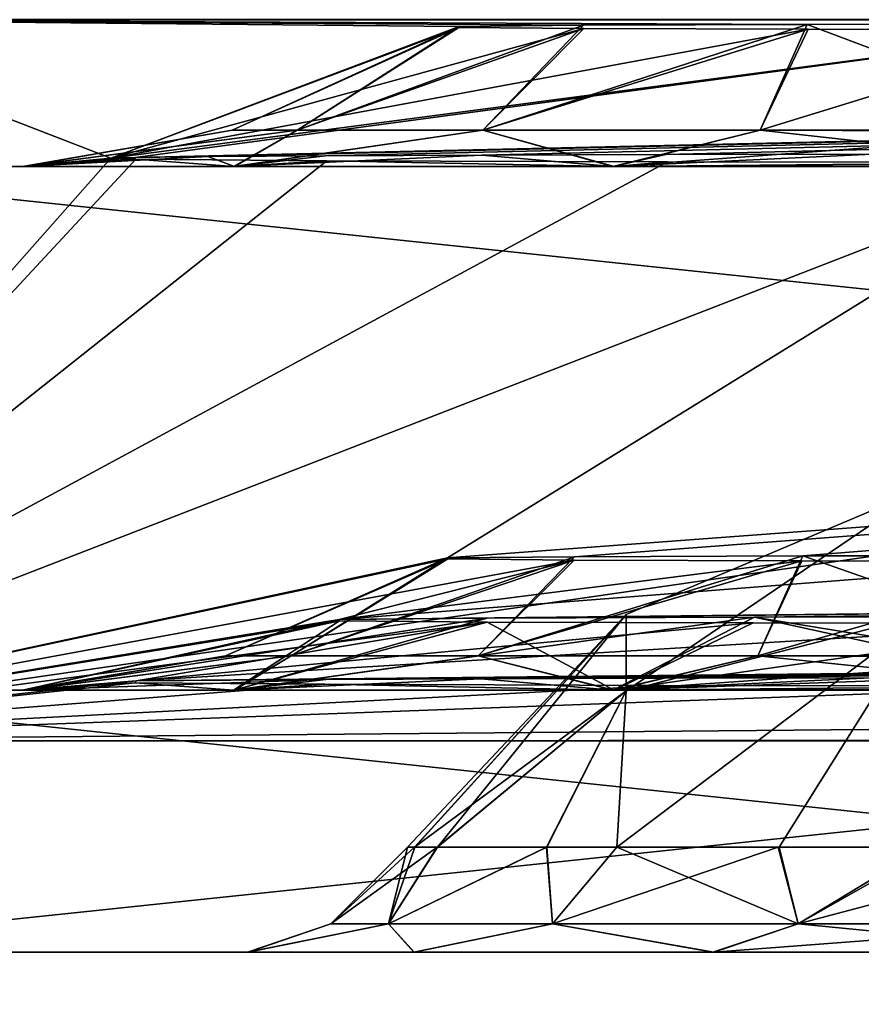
# Model space of a CAD drawing. Header units: millimetres. Extents: x -180 to 180, y -42 to 450.
# Tile 241 of 256: x 157.61 to 159.22, y -21.6 to -19.72. Entities that reach past the tile are written whole.
import ezdxf

# ---------------------------------------------------------------- set-up
doc = ezdxf.new("R2010")
doc.units = ezdxf.units.MM
doc.header["$LTSCALE"] = 65.185185
for name, color, linetype in [('1012', 7, 'CONTINUOUS'), ('1156', 7, 'CONTINUOUS'), ('1180', 7, 'CONTINUOUS'), ('1181', 7, 'CONTINUOUS'), ('1183', 7, 'CONTINUOUS'), ('1313', 7, 'CONTINUOUS'), ('1315', 7, 'CONTINUOUS'), ('1317', 7, 'CONTINUOUS'), ('1321', 7, 'CONTINUOUS'), ('1322', 7, 'CONTINUOUS'), ('1324', 7, 'CONTINUOUS'), ('1335', 7, 'CONTINUOUS'), ('1453', 7, 'CONTINUOUS'), ('1454', 7, 'CONTINUOUS'), ('1456', 7, 'CONTINUOUS'), ('1457', 7, 'CONTINUOUS'), ('1460', 7, 'CONTINUOUS'), ('1462', 7, 'CONTINUOUS')]:
    doc.layers.add(name, color=color, linetype=linetype)

msp = doc.modelspace()

# ---------------------------------------------------------------- linework, layer by layer
at = {"layer": '1012', "linetype": 'CONTINUOUS'}
for points in [[(157.1, -19.7195, -19.791), (156.8, -21.0966, -358.7882), (157.784, -19.984, -84.8934), (157.1, -19.7195, -19.791)], [(157.3003, -19.7193, -19.7373), (157.1, -19.7195, -19.791), (168.4321, -19.719, -19.6571), (157.3003, -19.7193, -19.7373)], [(168.4321, -19.719, -19.6571), (157.1, -19.7195, -19.791), (168.9321, -19.7195, -19.791), (168.4321, -19.719, -19.6571)], [(168.9321, -19.7195, -19.791), (157.1, -19.7195, -19.791), (159.1142, -19.7287, -22.0581), (168.9321, -19.7195, -19.791)], [(157.1, -19.7195, -19.791), (157.784, -19.984, -84.8934), (158.4493, -19.7321, -22.8924), (157.1, -19.7195, -19.791)], [(159.1142, -19.7287, -22.0581), (157.1, -19.7195, -19.791), (158.687, -19.7301, -22.3992), (159.1142, -19.7287, -22.0581)], [(158.687, -19.7301, -22.3992), (157.1, -19.7195, -19.791), (158.4493, -19.7321, -22.8924), (158.687, -19.7301, -22.3992)], [(159.65, -19.7282, -21.9354), (168.9321, -19.7195, -19.791), (159.1142, -19.7287, -22.0581), (159.65, -19.7282, -21.9354)], [(158.4493, -19.7321, -22.8924), (157.784, -19.984, -84.8934), (158.4489, -19.7343, -23.44), (158.4493, -19.7321, -22.8924)], [(158.4489, -19.7343, -23.44), (157.784, -19.984, -84.8934), (158.6875, -19.7363, -23.9358), (158.4489, -19.7343, -23.44)], [(158.6875, -19.7363, -23.9358), (157.784, -19.984, -84.8934), (159.1161, -19.7377, -24.2772), (158.6875, -19.7363, -23.9358)], [(157.784, -19.984, -84.8934), (159.65, -19.7382, -24.399), (159.1161, -19.7377, -24.2772), (157.784, -19.984, -84.8934)], [(157.784, -19.984, -84.8934), (157.8311, -19.9823, -84.4725), (159.65, -19.7382, -24.399), (157.784, -19.984, -84.8934)], [(157.9692, -19.9807, -84.0779), (168.6, -19.7382, -24.399), (157.8311, -19.9823, -84.4725), (157.9692, -19.9807, -84.0779)], [(157.8311, -19.9823, -84.4725), (168.6, -19.7382, -24.399), (159.65, -19.7382, -24.399), (157.8311, -19.9823, -84.4725)], [(158.1942, -19.9792, -83.7202), (168.6, -19.7382, -24.399), (157.9692, -19.9807, -84.0779), (158.1942, -19.9792, -83.7202)], [(158.4925, -19.978, -83.423), (168.6, -19.7382, -24.399), (158.1942, -19.9792, -83.7202), (158.4925, -19.978, -83.423)], [(158.8439, -19.9771, -83.2032), (168.6, -19.7382, -24.399), (158.4925, -19.978, -83.423), (158.8439, -19.9771, -83.2032)], [(159.2385, -19.9765, -83.0658), (168.6, -19.7382, -24.399), (158.8439, -19.9771, -83.2032), (159.2385, -19.9765, -83.0658)], [(157.784, -19.984, -84.8934), (156.8, -21.0966, -358.7882), (157.8321, -19.9857, -85.3148), (157.784, -19.984, -84.8934)], [(157.8321, -19.9857, -85.3148), (156.8, -21.0966, -358.7882), (158.1969, -19.9887, -86.0672), (157.8321, -19.9857, -85.3148)], [(158.1969, -19.9887, -86.0672), (156.8, -21.0966, -358.7882), (158.8471, -19.9908, -86.5842), (158.1969, -19.9887, -86.0672)], [(156.8, -21.0966, -358.7882), (159.65, -19.9916, -86.7669), (158.8471, -19.9908, -86.5842), (156.8, -21.0966, -358.7882)], [(156.8, -21.0966, -358.7882), (158.4273, -20.747, -272.7303), (159.65, -19.9916, -86.7669), (156.8, -21.0966, -358.7882)], [(158.4273, -20.747, -272.7303), (158.6699, -20.745, -272.2258), (168.6, -19.9916, -86.7669), (158.4273, -20.747, -272.7303)], [(158.4273, -20.747, -272.7303), (168.6, -19.9916, -86.7669), (159.65, -19.9916, -86.7669), (158.4273, -20.747, -272.7303)], [(158.6699, -20.745, -272.2258), (159.1059, -20.7436, -271.8781), (168.6, -19.9916, -86.7669), (158.6699, -20.745, -272.2258)], [(159.1059, -20.7436, -271.8781), (159.65, -20.7431, -271.7538), (168.6, -19.9916, -86.7669), (159.1059, -20.7436, -271.8781)], [(158.4273, -20.747, -272.7303), (156.8, -21.0966, -358.7882), (158.4278, -20.7493, -273.287), (158.4273, -20.747, -272.7303)], [(158.4278, -20.7493, -273.287), (156.8, -21.0966, -358.7882), (158.6694, -20.7513, -273.7888), (158.4278, -20.7493, -273.287)], [(156.8, -21.0966, -358.7882), (158.2202, -20.8647, -301.6898), (158.6694, -20.7513, -273.7888), (156.8, -21.0966, -358.7882)], [(158.6694, -20.7513, -273.7888), (158.2202, -20.8647, -301.6898), (159.1039, -20.7527, -274.1362), (158.6694, -20.7513, -273.7888)], [(159.1039, -20.7527, -274.1362), (158.2202, -20.8647, -301.6898), (159.65, -20.7533, -274.2615), (159.1039, -20.7527, -274.1362)], [(158.5032, -20.8623, -301.1), (168.6, -20.7533, -274.2615), (158.2202, -20.8647, -301.6898), (158.5032, -20.8623, -301.1)], [(158.2202, -20.8647, -301.6898), (168.6, -20.7533, -274.2615), (159.65, -20.7533, -274.2615), (158.2202, -20.8647, -301.6898)], [(159.0134, -20.8606, -300.6926), (168.6, -20.7533, -274.2615), (158.5032, -20.8623, -301.1), (159.0134, -20.8606, -300.6926)], [(159.65, -20.86, -300.547), (168.6, -20.7533, -274.2615), (159.0134, -20.8606, -300.6926), (159.65, -20.86, -300.547)], [(158.2202, -20.8647, -301.6898), (156.8, -21.0966, -358.7882), (158.221, -20.8673, -302.3401), (158.2202, -20.8647, -301.6898)], [(158.221, -20.8673, -302.3401), (156.8, -21.0966, -358.7882), (158.5032, -20.8697, -302.9262), (158.221, -20.8673, -302.3401)], [(156.8, -21.0966, -358.7882), (157.8323, -20.9822, -330.6276), (158.5032, -20.8697, -302.9262), (156.8, -21.0966, -358.7882)], [(158.5032, -20.8697, -302.9262), (157.8323, -20.9822, -330.6276), (159.0113, -20.8714, -303.3326), (158.5032, -20.8697, -302.9262)], [(159.0113, -20.8714, -303.3326), (157.8323, -20.9822, -330.6276), (159.65, -20.872, -303.4793), (159.0113, -20.8714, -303.3326)], [(158.1945, -20.9792, -329.8799), (168.6, -20.872, -303.4793), (157.8323, -20.9822, -330.6276), (158.1945, -20.9792, -329.8799)], [(157.8323, -20.9822, -330.6276), (168.6, -20.872, -303.4793), (159.65, -20.872, -303.4793), (157.8323, -20.9822, -330.6276)], [(158.491, -20.978, -329.5842), (168.6, -20.872, -303.4793), (158.1945, -20.9792, -329.8799), (158.491, -20.978, -329.5842)], [(158.8408, -20.9771, -329.3647), (168.6, -20.872, -303.4793), (158.491, -20.978, -329.5842), (158.8408, -20.9771, -329.3647)], [(159.2349, -20.9765, -329.2266), (168.6, -20.872, -303.4793), (158.8408, -20.9771, -329.3647), (159.2349, -20.9765, -329.2266)], [(157.8323, -20.9822, -330.6276), (156.8, -21.0966, -358.7882), (157.8306, -20.9857, -331.4681), (157.8323, -20.9822, -330.6276)], [(157.8306, -20.9857, -331.4681), (156.8, -21.0966, -358.7882), (158.1928, -20.9887, -332.2221), (157.8306, -20.9857, -331.4681)], [(158.1928, -20.9887, -332.2221), (156.8, -21.0966, -358.7882), (158.8404, -20.9908, -332.7409), (158.1928, -20.9887, -332.2221)], [(158.8404, -20.9908, -332.7409), (156.8, -21.0966, -358.7882), (159.65, -20.9916, -332.9269), (158.8404, -20.9908, -332.7409)], [(156.8, -21.0966, -358.7882), (168.9, -21.0926, -357.7882), (168.6, -20.9916, -332.9269), (156.8, -21.0966, -358.7882)], [(156.8, -21.0966, -358.7882), (168.6, -20.9916, -332.9269), (159.65, -20.9916, -332.9269), (156.8, -21.0966, -358.7882)], [(168.9, -21.0926, -357.7882), (156.8, -21.0966, -358.7882), (168.4, -21.0931, -357.9222), (168.9, -21.0926, -357.7882)], [(168.4, -21.0931, -357.9222), (156.8, -21.0966, -358.7882), (168.034, -21.0946, -358.2882), (168.4, -21.0931, -357.9222)], [(168.034, -21.0946, -358.2882), (156.8, -21.0966, -358.7882), (167.6679, -21.0961, -358.6543), (168.034, -21.0946, -358.2882)], [(167.6679, -21.0961, -358.6543), (156.8, -21.0966, -358.7882), (167.1679, -21.0966, -358.7882), (167.6679, -21.0961, -358.6543)]]:
    msp.add_3dface(points, dxfattribs=at)
at = {"layer": '1156', "linetype": 'CONTINUOUS'}
for points in [[(167.1679, -21.0966, -358.7882), (156.8, -21.0966, -358.7882), (167.1679, -19.5966, -358.7943), (167.1679, -21.0966, -358.7882)], [(156.8, -21.0966, -358.7882), (156.8, -19.5966, -358.7943), (167.1679, -19.5966, -358.7943), (156.8, -21.0966, -358.7882)]]:
    msp.add_3dface(points, dxfattribs=at)
at = {"layer": '1180', "linetype": 'CONTINUOUS'}
for points in [[(171.25, -21, -335), (157, -21, -335), (159.65, -21, -333.0857), (171.25, -21, -335)], [(157, -21, -269), (171.25, -21, -269), (168.6, -21, -270.9143), (157, -21, -269)], [(157, -21, -335), (157, -21, -269), (157.6155, -21, -331.459), (157, -21, -335)], [(157, -21, -269), (168.6, -21, -270.9143), (159.65, -21, -270.9143), (157, -21, -269)], [(157.6155, -21, -331.459), (157, -21, -269), (157.6175, -21, -330.5322), (157.6155, -21, -331.459)], [(157.6175, -21, -330.5322), (157, -21, -269), (158.02, -21, -329.6988), (157.6175, -21, -330.5322)], [(158.02, -21, -329.6988), (157, -21, -269), (157.6155, -21, -302.459), (158.02, -21, -329.6988)], [(157.6155, -21, -302.459), (157, -21, -269), (157.6175, -21, -301.5322), (157.6155, -21, -302.459)], [(157.6175, -21, -301.5322), (157, -21, -269), (158.02, -21, -300.6988), (157.6175, -21, -301.5322)], [(158.02, -21, -300.6988), (157, -21, -269), (158.7432, -21, -300.1218), (158.02, -21, -300.6988)], [(158.7432, -21, -300.1218), (157, -21, -269), (159.65, -21, -299.9143), (158.7432, -21, -300.1218)], [(159.65, -21, -299.9143), (157, -21, -269), (157.6155, -21, -273.459), (159.65, -21, -299.9143)], [(157.6155, -21, -273.459), (157, -21, -269), (157.6175, -21, -272.5322), (157.6155, -21, -273.459)], [(157.6175, -21, -272.5322), (157, -21, -269), (158.02, -21, -271.6988), (157.6175, -21, -272.5322)], [(158.02, -21, -271.6988), (157, -21, -269), (158.7432, -21, -271.1218), (158.02, -21, -271.6988)], [(158.7432, -21, -271.1218), (157, -21, -269), (159.65, -21, -270.9143), (158.7432, -21, -271.1218)], [(159.65, -21, -333.0857), (157, -21, -335), (158.7454, -21, -332.8793), (159.65, -21, -333.0857)], [(158.7454, -21, -332.8793), (157, -21, -335), (158.0181, -21, -332.2988), (158.7454, -21, -332.8793)], [(158.0181, -21, -332.2988), (157, -21, -335), (157.6155, -21, -331.459), (158.0181, -21, -332.2988)], [(168.6, -21, -328.9143), (159.65, -21, -328.9143), (157.6155, -21, -302.459), (168.6, -21, -328.9143)], [(158.0181, -21, -303.2988), (168.6, -21, -328.9143), (157.6155, -21, -302.459), (158.0181, -21, -303.2988)], [(168.6, -21, -299.9143), (159.65, -21, -299.9143), (157.6155, -21, -273.459), (168.6, -21, -299.9143)], [(158.0181, -21, -274.2988), (168.6, -21, -299.9143), (157.6155, -21, -273.459), (158.0181, -21, -274.2988)], [(158.7432, -21, -329.1218), (158.02, -21, -329.6988), (157.6155, -21, -302.459), (158.7432, -21, -329.1218)], [(159.65, -21, -328.9143), (158.7432, -21, -329.1218), (157.6155, -21, -302.459), (159.65, -21, -328.9143)], [(158.7454, -21, -303.8793), (168.6, -21, -328.9143), (158.0181, -21, -303.2988), (158.7454, -21, -303.8793)], [(158.7454, -21, -274.8793), (168.6, -21, -299.9143), (158.0181, -21, -274.2988), (158.7454, -21, -274.8793)], [(159.65, -21, -304.0857), (168.6, -21, -328.9143), (158.7454, -21, -303.8793), (159.65, -21, -304.0857)], [(159.65, -21, -275.0857), (168.6, -21, -299.9143), (158.7454, -21, -274.8793), (159.65, -21, -275.0857)]]:
    msp.add_3dface(points, dxfattribs=at)
at = {"layer": '1181', "linetype": 'CONTINUOUS'}
for points in [[(157, -21, -335), (171.25, -21, -335), (157, -22.5, -335), (157, -21, -335)], [(157, -22.5, -335), (171.25, -21, -335), (171.25, -22.5, -335), (157, -22.5, -335)]]:
    msp.add_3dface(points, dxfattribs=at)
at = {"layer": '1183', "linetype": 'CONTINUOUS'}
for points in [[(171.25, -21, -269), (157, -21, -269), (171.25, -22.5, -269), (171.25, -21, -269)], [(171.25, -22.5, -269), (157, -21, -269), (157, -22.5, -269), (171.25, -22.5, -269)]]:
    msp.add_3dface(points, dxfattribs=at)
at = {"layer": '1313', "linetype": 'CONTINUOUS'}
for points in [[(157.8323, -20.9822, -330.6276), (157.8306, -20.9857, -331.4681), (157.6155, -21, -331.459), (157.8323, -20.9822, -330.6276)], [(157.8323, -20.9822, -330.6276), (157.6155, -21, -331.459), (157.6175, -21, -330.5322), (157.8323, -20.9822, -330.6276)], [(157.8306, -20.9857, -331.4681), (158.0181, -21, -332.2988), (157.6155, -21, -331.459), (157.8306, -20.9857, -331.4681)], [(158.1945, -20.9792, -329.8799), (157.8323, -20.9822, -330.6276), (157.6175, -21, -330.5322), (158.1945, -20.9792, -329.8799)], [(158.1945, -20.9792, -329.8799), (157.6175, -21, -330.5322), (158.02, -21, -329.6988), (158.1945, -20.9792, -329.8799)], [(157.8306, -20.9857, -331.4681), (158.1928, -20.9887, -332.2221), (158.0181, -21, -332.2988), (157.8306, -20.9857, -331.4681)], [(158.491, -20.978, -329.5842), (158.1945, -20.9792, -329.8799), (158.02, -21, -329.6988), (158.491, -20.978, -329.5842)], [(158.491, -20.978, -329.5842), (158.02, -21, -329.6988), (158.7432, -21, -329.1218), (158.491, -20.978, -329.5842)], [(158.8408, -20.9771, -329.3647), (158.491, -20.978, -329.5842), (158.7432, -21, -329.1218), (158.8408, -20.9771, -329.3647)], [(159.2349, -20.9765, -329.2266), (158.8408, -20.9771, -329.3647), (158.7432, -21, -329.1218), (159.2349, -20.9765, -329.2266)], [(159.2349, -20.9765, -329.2266), (158.7432, -21, -329.1218), (159.65, -21, -328.9143), (159.2349, -20.9765, -329.2266)], [(158.1928, -20.9887, -332.2221), (158.7454, -21, -332.8793), (158.0181, -21, -332.2988), (158.1928, -20.9887, -332.2221)], [(158.1928, -20.9887, -332.2221), (158.8404, -20.9908, -332.7409), (158.7454, -21, -332.8793), (158.1928, -20.9887, -332.2221)], [(158.8404, -20.9908, -332.7409), (159.65, -20.9916, -332.9269), (158.7454, -21, -332.8793), (158.8404, -20.9908, -332.7409)], [(158.7454, -21, -332.8793), (159.65, -20.9916, -332.9269), (159.65, -20.9979, -333.0062), (158.7454, -21, -332.8793)], [(159.65, -21, -333.0857), (158.7454, -21, -332.8793), (159.65, -20.9979, -333.0062), (159.65, -21, -333.0857)]]:
    msp.add_3dface(points, dxfattribs=at)
at = {"layer": '1315', "linetype": 'CONTINUOUS'}
for points in [[(158.2202, -20.8647, -301.6898), (158.221, -20.8673, -302.3401), (157.6155, -21, -302.459), (158.2202, -20.8647, -301.6898)], [(158.2202, -20.8647, -301.6898), (157.6155, -21, -302.459), (157.6175, -21, -301.5322), (158.2202, -20.8647, -301.6898)], [(158.221, -20.8673, -302.3401), (158.0181, -21, -303.2988), (157.6155, -21, -302.459), (158.221, -20.8673, -302.3401)], [(158.5032, -20.8623, -301.1), (158.2202, -20.8647, -301.6898), (157.6175, -21, -301.5322), (158.5032, -20.8623, -301.1)], [(158.5032, -20.8623, -301.1), (157.6175, -21, -301.5322), (158.02, -21, -300.6988), (158.5032, -20.8623, -301.1)], [(158.221, -20.8673, -302.3401), (158.5032, -20.8697, -302.9262), (158.0181, -21, -303.2988), (158.221, -20.8673, -302.3401)], [(158.5032, -20.8697, -302.9262), (158.7454, -21, -303.8793), (158.0181, -21, -303.2988), (158.5032, -20.8697, -302.9262)], [(159.0134, -20.8606, -300.6926), (158.5032, -20.8623, -301.1), (158.02, -21, -300.6988), (159.0134, -20.8606, -300.6926)], [(159.0134, -20.8606, -300.6926), (158.02, -21, -300.6988), (158.7432, -21, -300.1218), (159.0134, -20.8606, -300.6926)], [(158.5032, -20.8697, -302.9262), (159.0113, -20.8714, -303.3326), (158.7454, -21, -303.8793), (158.5032, -20.8697, -302.9262)], [(159.0134, -20.8606, -300.6926), (158.7432, -21, -300.1218), (159.65, -21, -299.9143), (159.0134, -20.8606, -300.6926)], [(159.0113, -20.8714, -303.3326), (159.65, -20.872, -303.4793), (158.7454, -21, -303.8793), (159.0113, -20.8714, -303.3326)], [(158.7454, -21, -303.8793), (159.65, -20.872, -303.4793), (159.65, -20.9676, -303.7758), (158.7454, -21, -303.8793)], [(159.65, -20.86, -300.547), (159.0134, -20.8606, -300.6926), (159.65, -20.9646, -300.2383), (159.65, -20.86, -300.547)], [(159.0134, -20.8606, -300.6926), (159.65, -21, -299.9143), (159.65, -20.9646, -300.2383), (159.0134, -20.8606, -300.6926)], [(159.65, -21, -304.0857), (158.7454, -21, -303.8793), (159.65, -20.9676, -303.7758), (159.65, -21, -304.0857)]]:
    msp.add_3dface(points, dxfattribs=at)
at = {"layer": '1317', "linetype": 'CONTINUOUS'}
for points in [[(158.4273, -20.747, -272.7303), (158.4278, -20.7493, -273.287), (158.0033, -20.9343, -273), (158.4273, -20.747, -272.7303)], [(158.1287, -20.9343, -272.3698), (158.4273, -20.747, -272.7303), (158.0033, -20.9343, -273), (158.1287, -20.9343, -272.3698)], [(158.0033, -20.9343, -273), (158.4278, -20.7493, -273.287), (158.1287, -20.9343, -273.6302), (158.0033, -20.9343, -273)], [(158.6699, -20.745, -272.2258), (158.4273, -20.747, -272.7303), (158.1287, -20.9343, -272.3698), (158.6699, -20.745, -272.2258)], [(158.4856, -20.9343, -271.8356), (158.6699, -20.745, -272.2258), (158.1287, -20.9343, -272.3698), (158.4856, -20.9343, -271.8356)], [(158.4278, -20.7493, -273.287), (158.6694, -20.7513, -273.7888), (158.1287, -20.9343, -273.6302), (158.4278, -20.7493, -273.287)], [(158.1287, -20.9343, -273.6302), (158.6694, -20.7513, -273.7888), (158.4856, -20.9343, -274.1644), (158.1287, -20.9343, -273.6302)], [(159.1059, -20.7436, -271.8781), (158.6699, -20.745, -272.2258), (158.4856, -20.9343, -271.8356), (159.1059, -20.7436, -271.8781)], [(159.0198, -20.9343, -271.4787), (159.1059, -20.7436, -271.8781), (158.4856, -20.9343, -271.8356), (159.0198, -20.9343, -271.4787)], [(158.6694, -20.7513, -273.7888), (159.1039, -20.7527, -274.1362), (158.4856, -20.9343, -274.1644), (158.6694, -20.7513, -273.7888)], [(158.4856, -20.9343, -274.1644), (159.1039, -20.7527, -274.1362), (159.0198, -20.9343, -274.5213), (158.4856, -20.9343, -274.1644)], [(159.65, -20.9343, -271.3533), (159.1059, -20.7436, -271.8781), (159.0198, -20.9343, -271.4787), (159.65, -20.9343, -271.3533)], [(159.1039, -20.7527, -274.1362), (159.65, -20.7533, -274.2615), (159.0198, -20.9343, -274.5213), (159.1039, -20.7527, -274.1362)], [(159.0198, -20.9343, -274.5213), (159.65, -20.7533, -274.2615), (159.65, -20.937, -274.6555), (159.0198, -20.9343, -274.5213)], [(159.65, -20.7431, -271.7538), (159.1059, -20.7436, -271.8781), (159.65, -20.9343, -271.3533), (159.65, -20.7431, -271.7538)], [(158.0181, -21, -274.2988), (157.6155, -21, -273.459), (158.1287, -20.9343, -273.6302), (158.0181, -21, -274.2988)], [(157.6155, -21, -273.459), (157.6175, -21, -272.5322), (158.0033, -20.9343, -273), (157.6155, -21, -273.459)], [(157.6155, -21, -273.459), (158.0033, -20.9343, -273), (158.1287, -20.9343, -273.6302), (157.6155, -21, -273.459)], [(157.6175, -21, -272.5322), (158.02, -21, -271.6988), (158.1287, -20.9343, -272.3698), (157.6175, -21, -272.5322)], [(157.6175, -21, -272.5322), (158.1287, -20.9343, -272.3698), (158.0033, -20.9343, -273), (157.6175, -21, -272.5322)], [(158.7454, -21, -274.8793), (158.0181, -21, -274.2988), (158.4856, -20.9343, -274.1644), (158.7454, -21, -274.8793)], [(158.0181, -21, -274.2988), (158.1287, -20.9343, -273.6302), (158.4856, -20.9343, -274.1644), (158.0181, -21, -274.2988)], [(158.02, -21, -271.6988), (158.7432, -21, -271.1218), (158.4856, -20.9343, -271.8356), (158.02, -21, -271.6988)], [(158.02, -21, -271.6988), (158.4856, -20.9343, -271.8356), (158.1287, -20.9343, -272.3698), (158.02, -21, -271.6988)], [(158.7454, -21, -274.8793), (158.4856, -20.9343, -274.1644), (159.0198, -20.9343, -274.5213), (158.7454, -21, -274.8793)], [(158.7432, -21, -271.1218), (159.0198, -20.9343, -271.4787), (158.4856, -20.9343, -271.8356), (158.7432, -21, -271.1218)], [(158.7432, -21, -271.1218), (159.65, -21, -270.9143), (159.0198, -20.9343, -271.4787), (158.7432, -21, -271.1218)], [(158.7454, -21, -274.8793), (159.0198, -20.9343, -274.5213), (159.65, -20.937, -274.6555), (158.7454, -21, -274.8793)], [(159.65, -21, -275.0857), (158.7454, -21, -274.8793), (159.65, -20.937, -274.6555), (159.65, -21, -275.0857)], [(159.65, -21, -270.9143), (159.65, -20.9343, -271.3533), (159.0198, -20.9343, -271.4787), (159.65, -21, -270.9143)]]:
    msp.add_3dface(points, dxfattribs=at)
at = {"layer": '1321', "linetype": 'CONTINUOUS'}
for points in [[(171.25, -20, -88.84), (157, -20, -88.84), (159.65, -20, -86.9257), (171.25, -20, -88.84)], [(157, -20, -19.16), (171.25, -20, -19.16), (168.6, -20, -21.0743), (157, -20, -19.16)], [(157, -20, -88.84), (157, -20, -19.16), (157.6155, -20, -85.299), (157, -20, -88.84)], [(157, -20, -19.16), (168.6, -20, -21.0743), (159.65, -20, -21.0743), (157, -20, -19.16)], [(157.6155, -20, -85.299), (157, -20, -19.16), (157.6175, -20, -84.3722), (157.6155, -20, -85.299)], [(157.6175, -20, -84.3722), (157, -20, -19.16), (158.02, -20, -83.5388), (157.6175, -20, -84.3722)], [(158.02, -20, -83.5388), (157, -20, -19.16), (158.7432, -20, -82.9618), (158.02, -20, -83.5388)], [(158.7432, -20, -82.9618), (157, -20, -19.16), (159.65, -20, -82.7543), (158.7432, -20, -82.9618)], [(159.65, -20, -82.7543), (157, -20, -19.16), (157.6155, -20, -23.619), (159.65, -20, -82.7543)], [(157.6155, -20, -23.619), (157, -20, -19.16), (157.6175, -20, -22.6922), (157.6155, -20, -23.619)], [(157.6175, -20, -22.6922), (157, -20, -19.16), (158.02, -20, -21.8588), (157.6175, -20, -22.6922)], [(158.02, -20, -21.8588), (157, -20, -19.16), (158.7432, -20, -21.2818), (158.02, -20, -21.8588)], [(158.7432, -20, -21.2818), (157, -20, -19.16), (159.65, -20, -21.0743), (158.7432, -20, -21.2818)], [(159.65, -20, -86.9257), (157, -20, -88.84), (158.7454, -20, -86.7193), (159.65, -20, -86.9257)], [(158.7454, -20, -86.7193), (157, -20, -88.84), (158.0181, -20, -86.1388), (158.7454, -20, -86.7193)], [(158.0181, -20, -86.1388), (157, -20, -88.84), (157.6155, -20, -85.299), (158.0181, -20, -86.1388)], [(168.6, -20, -82.7543), (159.65, -20, -82.7543), (157.6155, -20, -23.619), (168.6, -20, -82.7543)], [(158.0181, -20, -24.4588), (168.6, -20, -82.7543), (157.6155, -20, -23.619), (158.0181, -20, -24.4588)], [(158.7454, -20, -25.0393), (168.6, -20, -82.7543), (158.0181, -20, -24.4588), (158.7454, -20, -25.0393)], [(159.65, -20, -25.2457), (168.6, -20, -82.7543), (158.7454, -20, -25.0393), (159.65, -20, -25.2457)]]:
    msp.add_3dface(points, dxfattribs=at)
at = {"layer": '1322', "linetype": 'CONTINUOUS'}
for points in [[(157, -20, -88.84), (171.25, -20, -88.84), (157, -21.5, -88.84), (157, -20, -88.84)], [(157, -21.5, -88.84), (171.25, -20, -88.84), (171.25, -21.5, -88.84), (157, -21.5, -88.84)]]:
    msp.add_3dface(points, dxfattribs=at)
at = {"layer": '1324', "linetype": 'CONTINUOUS'}
for points in [[(171.25, -20, -19.16), (157, -20, -19.16), (171.25, -21.5, -19.16), (171.25, -20, -19.16)], [(171.25, -21.5, -19.16), (157, -20, -19.16), (157, -21.5, -19.16), (171.25, -21.5, -19.16)]]:
    msp.add_3dface(points, dxfattribs=at)
at = {"layer": '1335', "linetype": 'CONTINUOUS'}
for points in [[(157, -21.5, -88.84), (171.25, -21.5, -88.84), (168.6, -21.5, -86.4854), (157, -21.5, -88.84)], [(157, -21.5, -19.16), (157, -21.5, -88.84), (158.0451, -21.5, -22.7972), (157, -21.5, -19.16)], [(157, -21.5, -88.84), (168.6, -21.5, -86.4854), (159.65, -21.5, -86.4854), (157, -21.5, -88.84)], [(168.6, -21.5, -24.8054), (157, -21.5, -88.84), (158.0451, -21.5, -84.4772), (168.6, -21.5, -24.8054)], [(157, -21.5, -88.84), (168.6, -21.5, -24.8054), (159.65, -21.5, -24.8054), (157, -21.5, -88.84)], [(157, -21.5, -88.84), (159.65, -21.5, -86.4854), (158.9337, -21.5, -86.3213), (157, -21.5, -88.84)], [(158.0451, -21.5, -84.4772), (157, -21.5, -88.84), (158.0462, -21.5, -85.2079), (158.0451, -21.5, -84.4772)], [(158.0462, -21.5, -85.2079), (157, -21.5, -88.84), (158.3633, -21.5, -85.8656), (158.0462, -21.5, -85.2079)], [(158.3633, -21.5, -85.8656), (157, -21.5, -88.84), (158.9337, -21.5, -86.3213), (158.3633, -21.5, -85.8656)], [(157, -21.5, -88.84), (159.65, -21.5, -24.8054), (158.9337, -21.5, -24.6413), (157, -21.5, -88.84)], [(158.0451, -21.5, -22.7972), (157, -21.5, -88.84), (158.0462, -21.5, -23.5279), (158.0451, -21.5, -22.7972)], [(158.0462, -21.5, -23.5279), (157, -21.5, -88.84), (158.3633, -21.5, -24.1856), (158.0462, -21.5, -23.5279)], [(158.3633, -21.5, -24.1856), (157, -21.5, -88.84), (158.9337, -21.5, -24.6413), (158.3633, -21.5, -24.1856)], [(171.25, -21.5, -19.16), (157, -21.5, -19.16), (159.65, -21.5, -21.5146), (171.25, -21.5, -19.16)], [(159.65, -21.5, -21.5146), (157, -21.5, -19.16), (158.9358, -21.5, -21.6777), (159.65, -21.5, -21.5146)], [(158.9358, -21.5, -21.6777), (157, -21.5, -19.16), (158.3628, -21.5, -22.135), (158.9358, -21.5, -21.6777)], [(158.3628, -21.5, -22.135), (157, -21.5, -19.16), (158.0451, -21.5, -22.7972), (158.3628, -21.5, -22.135)], [(158.3628, -21.5, -83.815), (168.6, -21.5, -24.8054), (158.0451, -21.5, -84.4772), (158.3628, -21.5, -83.815)], [(158.9358, -21.5, -83.3577), (168.6, -21.5, -24.8054), (158.3628, -21.5, -83.815), (158.9358, -21.5, -83.3577)], [(159.65, -21.5, -83.1946), (168.6, -21.5, -24.8054), (158.9358, -21.5, -83.3577), (159.65, -21.5, -83.1946)]]:
    msp.add_3dface(points, dxfattribs=at)
at = {"layer": '1453', "linetype": 'CONTINUOUS'}
for points in [[(158.3146, -21.4464, -84.2869), (158.2046, -21.4464, -84.84), (158.4074, -21.3, -84.4613), (158.3146, -21.4464, -84.2869)], [(158.2046, -21.4464, -84.84), (158.3146, -21.4464, -85.3931), (158.351, -21.3, -84.8419), (158.2046, -21.4464, -84.84)], [(158.4074, -21.3, -84.4613), (158.2046, -21.4464, -84.84), (158.3643, -21.3, -84.6544), (158.4074, -21.3, -84.4613)], [(158.3643, -21.3, -84.6544), (158.2046, -21.4464, -84.84), (158.351, -21.3, -84.8419), (158.3643, -21.3, -84.6544)], [(158.6279, -21.4464, -83.8179), (158.3146, -21.4464, -84.2869), (158.6163, -21.3, -84.0533), (158.6279, -21.4464, -83.8179)], [(158.6163, -21.3, -84.0533), (158.3146, -21.4464, -84.2869), (158.4074, -21.3, -84.4613), (158.6163, -21.3, -84.0533)], [(158.3146, -21.4464, -85.3931), (158.6279, -21.4464, -85.8621), (158.617, -21.3, -85.6277), (158.3146, -21.4464, -85.3931)], [(158.351, -21.3, -84.8419), (158.3146, -21.4464, -85.3931), (158.3648, -21.3, -85.0288), (158.351, -21.3, -84.8419)], [(158.3648, -21.3, -85.0288), (158.3146, -21.4464, -85.3931), (158.408, -21.3, -85.2208), (158.3648, -21.3, -85.0288)], [(158.408, -21.3, -85.2208), (158.3146, -21.4464, -85.3931), (158.617, -21.3, -85.6277), (158.408, -21.3, -85.2208)], [(158.7505, -21.2999, -83.9028), (158.6279, -21.4464, -83.8179), (158.6163, -21.3, -84.0533), (158.7505, -21.2999, -83.9028)], [(158.617, -21.3, -85.6277), (158.6279, -21.4464, -85.8621), (158.7504, -21.2999, -85.7771), (158.617, -21.3, -85.6277)], [(159.0587, -21.3, -83.6833), (158.6279, -21.4464, -83.8179), (158.7505, -21.2999, -83.9028), (159.0587, -21.3, -83.6833)], [(158.6279, -21.4464, -85.8621), (159.0969, -21.4464, -86.1754), (158.7504, -21.2999, -85.7771), (158.6279, -21.4464, -85.8621)], [(159.0969, -21.4464, -83.5046), (158.6279, -21.4464, -83.8179), (159.0587, -21.3, -83.6833), (159.0969, -21.4464, -83.5046)], [(158.7504, -21.2999, -85.7771), (159.0969, -21.4464, -86.1754), (159.0608, -21.3, -85.9977), (158.7504, -21.2999, -85.7771)], [(159.3388, -21.3, -83.5788), (159.0969, -21.4464, -83.5046), (159.0587, -21.3, -83.6833), (159.3388, -21.3, -83.5788)], [(159.0608, -21.3, -85.9977), (159.0969, -21.4464, -86.1754), (159.3388, -21.3, -86.1012), (159.0608, -21.3, -85.9977)], [(159.65, -21.3, -83.541), (159.0969, -21.4464, -83.5046), (159.3557, -21.2999, -83.5748), (159.65, -21.3, -83.541)], [(159.3557, -21.2999, -83.5748), (159.0969, -21.4464, -83.5046), (159.3388, -21.3, -83.5788), (159.3557, -21.2999, -83.5748)], [(159.65, -21.3, -83.541), (159.65, -21.4464, -83.3946), (159.0969, -21.4464, -83.5046), (159.65, -21.3, -83.541)], [(159.0969, -21.4464, -86.1754), (159.65, -21.4464, -86.2854), (159.3388, -21.3, -86.1012), (159.0969, -21.4464, -86.1754)], [(158.3628, -21.5, -83.815), (158.0451, -21.5, -84.4772), (158.3146, -21.4464, -84.2869), (158.3628, -21.5, -83.815)], [(158.0451, -21.5, -84.4772), (158.0462, -21.5, -85.2079), (158.2046, -21.4464, -84.84), (158.0451, -21.5, -84.4772)], [(158.3146, -21.4464, -84.2869), (158.0451, -21.5, -84.4772), (158.2046, -21.4464, -84.84), (158.3146, -21.4464, -84.2869)], [(158.0462, -21.5, -85.2079), (158.3633, -21.5, -85.8656), (158.3146, -21.4464, -85.3931), (158.0462, -21.5, -85.2079)], [(158.2046, -21.4464, -84.84), (158.0462, -21.5, -85.2079), (158.3146, -21.4464, -85.3931), (158.2046, -21.4464, -84.84)], [(158.6279, -21.4464, -83.8179), (158.3628, -21.5, -83.815), (158.3146, -21.4464, -84.2869), (158.6279, -21.4464, -83.8179)], [(158.3146, -21.4464, -85.3931), (158.3633, -21.5, -85.8656), (158.6279, -21.4464, -85.8621), (158.3146, -21.4464, -85.3931)], [(158.9358, -21.5, -83.3577), (158.3628, -21.5, -83.815), (158.6279, -21.4464, -83.8179), (158.9358, -21.5, -83.3577)], [(158.3633, -21.5, -85.8656), (158.9337, -21.5, -86.3213), (158.6279, -21.4464, -85.8621), (158.3633, -21.5, -85.8656)], [(159.0969, -21.4464, -83.5046), (158.9358, -21.5, -83.3577), (158.6279, -21.4464, -83.8179), (159.0969, -21.4464, -83.5046)], [(158.6279, -21.4464, -85.8621), (158.9337, -21.5, -86.3213), (159.0969, -21.4464, -86.1754), (158.6279, -21.4464, -85.8621)], [(158.9337, -21.5, -86.3213), (159.65, -21.5, -86.4854), (159.0969, -21.4464, -86.1754), (158.9337, -21.5, -86.3213)], [(159.65, -21.5, -83.1946), (158.9358, -21.5, -83.3577), (159.65, -21.4464, -83.3946), (159.65, -21.5, -83.1946)], [(159.65, -21.4464, -83.3946), (158.9358, -21.5, -83.3577), (159.0969, -21.4464, -83.5046), (159.65, -21.4464, -83.3946)], [(159.65, -21.5, -86.4854), (159.65, -21.4464, -86.2854), (159.0969, -21.4464, -86.1754), (159.65, -21.5, -86.4854)]]:
    msp.add_3dface(points, dxfattribs=at)
at = {"layer": '1454', "linetype": 'CONTINUOUS'}
for points in [[(159.3388, -20.8557, -85.6926), (159.3388, -20.6139, -85.141), (158.7683, -21.0012, -85.4505), (159.3388, -20.8557, -85.6926)], [(159.3388, -20.6139, -85.141), (159.3388, -20.6139, -84.5388), (158.7683, -20.8552, -85.0522), (159.3388, -20.6139, -85.141)], [(158.7683, -21.0012, -85.4505), (159.3388, -20.6139, -85.141), (158.7683, -20.8552, -85.0522), (158.7683, -21.0012, -85.4505)], [(159.3388, -20.6139, -84.5388), (159.3388, -20.8558, -83.9873), (158.7683, -21.0012, -84.2295), (159.3388, -20.6139, -84.5388)], [(158.7683, -20.8552, -85.0522), (159.3388, -20.6139, -84.5388), (158.7683, -20.8551, -84.6279), (158.7683, -20.8552, -85.0522)], [(158.7683, -20.8551, -84.6279), (159.3388, -20.6139, -84.5388), (158.7683, -21.0012, -84.2295), (158.7683, -20.8551, -84.6279)], [(158.3643, -21.3, -84.6544), (158.351, -21.3, -84.8419), (158.7683, -20.8551, -84.6279), (158.3643, -21.3, -84.6544)], [(158.351, -21.3, -84.8419), (158.7683, -20.8552, -85.0522), (158.7683, -20.8551, -84.6279), (158.351, -21.3, -84.8419)], [(158.351, -21.3, -84.8419), (158.3648, -21.3, -85.0288), (158.7683, -20.8552, -85.0522), (158.351, -21.3, -84.8419)], [(158.3643, -21.3, -84.6544), (158.7683, -20.8551, -84.6279), (158.7683, -21.0012, -84.2295), (158.3643, -21.3, -84.6544)], [(158.3648, -21.3, -85.0288), (158.408, -21.3, -85.2208), (158.7683, -20.8552, -85.0522), (158.3648, -21.3, -85.0288)], [(158.408, -21.3, -85.2208), (158.7683, -21.0012, -85.4505), (158.7683, -20.8552, -85.0522), (158.408, -21.3, -85.2208)], [(158.7504, -21.2999, -85.7771), (159.0608, -21.3, -85.9977), (159.3388, -20.8557, -85.6926), (158.7504, -21.2999, -85.7771)], [(158.7504, -21.2999, -85.7771), (159.3388, -20.8557, -85.6926), (158.7683, -21.0012, -85.4505), (158.7504, -21.2999, -85.7771)], [(159.3388, -21.3, -83.5788), (158.7505, -21.2999, -83.9028), (159.3388, -20.8558, -83.9873), (159.3388, -21.3, -83.5788)], [(159.3388, -20.8558, -83.9873), (158.7505, -21.2999, -83.9028), (158.7683, -21.0012, -84.2295), (159.3388, -20.8558, -83.9873)], [(159.0608, -21.3, -85.9977), (159.3388, -21.3, -86.1012), (159.3388, -20.8557, -85.6926), (159.0608, -21.3, -85.9977)], [(158.4074, -21.3, -84.4613), (158.3643, -21.3, -84.6544), (158.7683, -21.0012, -84.2295), (158.4074, -21.3, -84.4613)], [(158.6163, -21.3, -84.0533), (158.4074, -21.3, -84.4613), (158.7683, -21.0012, -84.2295), (158.6163, -21.3, -84.0533)], [(158.408, -21.3, -85.2208), (158.617, -21.3, -85.6277), (158.7683, -21.0012, -85.4505), (158.408, -21.3, -85.2208)], [(158.7505, -21.2999, -83.9028), (158.6163, -21.3, -84.0533), (158.7683, -21.0012, -84.2295), (158.7505, -21.2999, -83.9028)], [(158.617, -21.3, -85.6277), (158.7504, -21.2999, -85.7771), (158.7683, -21.0012, -85.4505), (158.617, -21.3, -85.6277)], [(159.3388, -21.3, -83.5788), (159.0587, -21.3, -83.6833), (158.7505, -21.2999, -83.9028), (159.3388, -21.3, -83.5788)]]:
    msp.add_3dface(points, dxfattribs=at)
at = {"layer": '1456', "linetype": 'CONTINUOUS'}
for points in [[(158.3146, -21.4464, -22.6069), (158.2046, -21.4464, -23.16), (158.4074, -21.3, -22.7813), (158.3146, -21.4464, -22.6069)], [(158.2046, -21.4464, -23.16), (158.3146, -21.4464, -23.7131), (158.351, -21.3, -23.1619), (158.2046, -21.4464, -23.16)], [(158.4074, -21.3, -22.7813), (158.2046, -21.4464, -23.16), (158.3643, -21.3, -22.9744), (158.4074, -21.3, -22.7813)], [(158.3643, -21.3, -22.9744), (158.2046, -21.4464, -23.16), (158.351, -21.3, -23.1619), (158.3643, -21.3, -22.9744)], [(158.6279, -21.4464, -22.1379), (158.3146, -21.4464, -22.6069), (158.6163, -21.3, -22.3733), (158.6279, -21.4464, -22.1379)], [(158.6163, -21.3, -22.3733), (158.3146, -21.4464, -22.6069), (158.4074, -21.3, -22.7813), (158.6163, -21.3, -22.3733)], [(158.3146, -21.4464, -23.7131), (158.6279, -21.4464, -24.1821), (158.617, -21.3, -23.9477), (158.3146, -21.4464, -23.7131)], [(158.351, -21.3, -23.1619), (158.3146, -21.4464, -23.7131), (158.3648, -21.3, -23.3488), (158.351, -21.3, -23.1619)], [(158.3648, -21.3, -23.3488), (158.3146, -21.4464, -23.7131), (158.408, -21.3, -23.5408), (158.3648, -21.3, -23.3488)], [(158.408, -21.3, -23.5408), (158.3146, -21.4464, -23.7131), (158.617, -21.3, -23.9477), (158.408, -21.3, -23.5408)], [(158.7505, -21.2999, -22.2228), (158.6279, -21.4464, -22.1379), (158.6163, -21.3, -22.3733), (158.7505, -21.2999, -22.2228)], [(158.617, -21.3, -23.9477), (158.6279, -21.4464, -24.1821), (158.7504, -21.2999, -24.0971), (158.617, -21.3, -23.9477)], [(159.0587, -21.3, -22.0033), (158.6279, -21.4464, -22.1379), (158.7505, -21.2999, -22.2228), (159.0587, -21.3, -22.0033)], [(158.6279, -21.4464, -24.1821), (159.0969, -21.4464, -24.4954), (158.7504, -21.2999, -24.0971), (158.6279, -21.4464, -24.1821)], [(159.0969, -21.4464, -21.8246), (158.6279, -21.4464, -22.1379), (159.0587, -21.3, -22.0033), (159.0969, -21.4464, -21.8246)], [(158.7504, -21.2999, -24.0971), (159.0969, -21.4464, -24.4954), (159.0608, -21.3, -24.3177), (158.7504, -21.2999, -24.0971)], [(159.3388, -21.3, -21.8988), (159.0969, -21.4464, -21.8246), (159.0587, -21.3, -22.0033), (159.3388, -21.3, -21.8988)], [(159.0608, -21.3, -24.3177), (159.0969, -21.4464, -24.4954), (159.3388, -21.3, -24.4212), (159.0608, -21.3, -24.3177)], [(159.65, -21.3, -21.861), (159.0969, -21.4464, -21.8246), (159.3557, -21.2999, -21.8948), (159.65, -21.3, -21.861)], [(159.3557, -21.2999, -21.8948), (159.0969, -21.4464, -21.8246), (159.3388, -21.3, -21.8988), (159.3557, -21.2999, -21.8948)], [(159.65, -21.3, -21.861), (159.65, -21.4464, -21.7146), (159.0969, -21.4464, -21.8246), (159.65, -21.3, -21.861)], [(159.0969, -21.4464, -24.4954), (159.65, -21.4464, -24.6054), (159.3388, -21.3, -24.4212), (159.0969, -21.4464, -24.4954)], [(158.3628, -21.5, -22.135), (158.0451, -21.5, -22.7972), (158.3146, -21.4464, -22.6069), (158.3628, -21.5, -22.135)], [(158.0451, -21.5, -22.7972), (158.0462, -21.5, -23.5279), (158.2046, -21.4464, -23.16), (158.0451, -21.5, -22.7972)], [(158.3146, -21.4464, -22.6069), (158.0451, -21.5, -22.7972), (158.2046, -21.4464, -23.16), (158.3146, -21.4464, -22.6069)], [(158.0462, -21.5, -23.5279), (158.3633, -21.5, -24.1856), (158.3146, -21.4464, -23.7131), (158.0462, -21.5, -23.5279)], [(158.2046, -21.4464, -23.16), (158.0462, -21.5, -23.5279), (158.3146, -21.4464, -23.7131), (158.2046, -21.4464, -23.16)], [(158.6279, -21.4464, -22.1379), (158.3628, -21.5, -22.135), (158.3146, -21.4464, -22.6069), (158.6279, -21.4464, -22.1379)], [(158.3146, -21.4464, -23.7131), (158.3633, -21.5, -24.1856), (158.6279, -21.4464, -24.1821), (158.3146, -21.4464, -23.7131)], [(158.9358, -21.5, -21.6777), (158.3628, -21.5, -22.135), (158.6279, -21.4464, -22.1379), (158.9358, -21.5, -21.6777)], [(158.3633, -21.5, -24.1856), (158.9337, -21.5, -24.6413), (158.6279, -21.4464, -24.1821), (158.3633, -21.5, -24.1856)], [(159.0969, -21.4464, -21.8246), (158.9358, -21.5, -21.6777), (158.6279, -21.4464, -22.1379), (159.0969, -21.4464, -21.8246)], [(158.6279, -21.4464, -24.1821), (158.9337, -21.5, -24.6413), (159.0969, -21.4464, -24.4954), (158.6279, -21.4464, -24.1821)], [(158.9337, -21.5, -24.6413), (159.65, -21.5, -24.8054), (159.0969, -21.4464, -24.4954), (158.9337, -21.5, -24.6413)], [(159.65, -21.5, -21.5146), (158.9358, -21.5, -21.6777), (159.65, -21.4464, -21.7146), (159.65, -21.5, -21.5146)], [(159.65, -21.4464, -21.7146), (158.9358, -21.5, -21.6777), (159.0969, -21.4464, -21.8246), (159.65, -21.4464, -21.7146)], [(159.65, -21.5, -24.8054), (159.65, -21.4464, -24.6054), (159.0969, -21.4464, -24.4954), (159.65, -21.5, -24.8054)]]:
    msp.add_3dface(points, dxfattribs=at)
at = {"layer": '1457', "linetype": 'CONTINUOUS'}
for points in [[(159.3388, -20.8557, -24.0126), (159.3388, -20.6139, -23.461), (158.7683, -21.0012, -23.7705), (159.3388, -20.8557, -24.0126)], [(159.3388, -20.6139, -23.461), (159.3388, -20.6139, -22.8588), (158.7683, -20.8552, -23.3722), (159.3388, -20.6139, -23.461)], [(158.7683, -21.0012, -23.7705), (159.3388, -20.6139, -23.461), (158.7683, -20.8552, -23.3722), (158.7683, -21.0012, -23.7705)], [(159.3388, -20.6139, -22.8588), (159.3388, -20.8558, -22.3073), (158.7683, -21.0012, -22.5495), (159.3388, -20.6139, -22.8588)], [(158.7683, -20.8552, -23.3722), (159.3388, -20.6139, -22.8588), (158.7683, -20.8551, -22.9479), (158.7683, -20.8552, -23.3722)], [(158.7683, -20.8551, -22.9479), (159.3388, -20.6139, -22.8588), (158.7683, -21.0012, -22.5495), (158.7683, -20.8551, -22.9479)], [(158.3643, -21.3, -22.9744), (158.351, -21.3, -23.1619), (158.7683, -20.8551, -22.9479), (158.3643, -21.3, -22.9744)], [(158.351, -21.3, -23.1619), (158.7683, -20.8552, -23.3722), (158.7683, -20.8551, -22.9479), (158.351, -21.3, -23.1619)], [(158.351, -21.3, -23.1619), (158.3648, -21.3, -23.3488), (158.7683, -20.8552, -23.3722), (158.351, -21.3, -23.1619)], [(158.3643, -21.3, -22.9744), (158.7683, -20.8551, -22.9479), (158.7683, -21.0012, -22.5495), (158.3643, -21.3, -22.9744)], [(158.3648, -21.3, -23.3488), (158.408, -21.3, -23.5408), (158.7683, -20.8552, -23.3722), (158.3648, -21.3, -23.3488)], [(158.408, -21.3, -23.5408), (158.7683, -21.0012, -23.7705), (158.7683, -20.8552, -23.3722), (158.408, -21.3, -23.5408)], [(158.7504, -21.2999, -24.0971), (159.0608, -21.3, -24.3177), (159.3388, -20.8557, -24.0126), (158.7504, -21.2999, -24.0971)], [(158.7504, -21.2999, -24.0971), (159.3388, -20.8557, -24.0126), (158.7683, -21.0012, -23.7705), (158.7504, -21.2999, -24.0971)], [(159.3388, -21.3, -21.8988), (158.7505, -21.2999, -22.2228), (159.3388, -20.8558, -22.3073), (159.3388, -21.3, -21.8988)], [(159.3388, -20.8558, -22.3073), (158.7505, -21.2999, -22.2228), (158.7683, -21.0012, -22.5495), (159.3388, -20.8558, -22.3073)], [(159.0608, -21.3, -24.3177), (159.3388, -21.3, -24.4212), (159.3388, -20.8557, -24.0126), (159.0608, -21.3, -24.3177)], [(158.4074, -21.3, -22.7813), (158.3643, -21.3, -22.9744), (158.7683, -21.0012, -22.5495), (158.4074, -21.3, -22.7813)], [(158.6163, -21.3, -22.3733), (158.4074, -21.3, -22.7813), (158.7683, -21.0012, -22.5495), (158.6163, -21.3, -22.3733)], [(158.408, -21.3, -23.5408), (158.617, -21.3, -23.9477), (158.7683, -21.0012, -23.7705), (158.408, -21.3, -23.5408)], [(158.7505, -21.2999, -22.2228), (158.6163, -21.3, -22.3733), (158.7683, -21.0012, -22.5495), (158.7505, -21.2999, -22.2228)], [(158.617, -21.3, -23.9477), (158.7504, -21.2999, -24.0971), (158.7683, -21.0012, -23.7705), (158.617, -21.3, -23.9477)], [(159.3388, -21.3, -21.8988), (159.0587, -21.3, -22.0033), (158.7505, -21.2999, -22.2228), (159.3388, -21.3, -21.8988)]]:
    msp.add_3dface(points, dxfattribs=at)
at = {"layer": '1460', "linetype": 'CONTINUOUS'}
for points in [[(157.784, -19.984, -84.8934), (157.8321, -19.9857, -85.3148), (157.6155, -20, -85.299), (157.784, -19.984, -84.8934)], [(157.784, -19.984, -84.8934), (157.6155, -20, -85.299), (157.6175, -20, -84.3722), (157.784, -19.984, -84.8934)], [(157.8321, -19.9857, -85.3148), (158.0181, -20, -86.1388), (157.6155, -20, -85.299), (157.8321, -19.9857, -85.3148)], [(157.9692, -19.9807, -84.0779), (157.8311, -19.9823, -84.4725), (157.6175, -20, -84.3722), (157.9692, -19.9807, -84.0779)], [(157.9692, -19.9807, -84.0779), (157.6175, -20, -84.3722), (158.02, -20, -83.5388), (157.9692, -19.9807, -84.0779)], [(157.8311, -19.9823, -84.4725), (157.784, -19.984, -84.8934), (157.6175, -20, -84.3722), (157.8311, -19.9823, -84.4725)], [(157.8321, -19.9857, -85.3148), (158.1969, -19.9887, -86.0672), (158.0181, -20, -86.1388), (157.8321, -19.9857, -85.3148)], [(158.1942, -19.9792, -83.7202), (157.9692, -19.9807, -84.0779), (158.02, -20, -83.5388), (158.1942, -19.9792, -83.7202)], [(158.1969, -19.9887, -86.0672), (158.7454, -20, -86.7193), (158.0181, -20, -86.1388), (158.1969, -19.9887, -86.0672)], [(158.4925, -19.978, -83.423), (158.1942, -19.9792, -83.7202), (158.02, -20, -83.5388), (158.4925, -19.978, -83.423)], [(158.4925, -19.978, -83.423), (158.02, -20, -83.5388), (158.7432, -20, -82.9618), (158.4925, -19.978, -83.423)], [(158.1969, -19.9887, -86.0672), (158.8471, -19.9908, -86.5842), (158.7454, -20, -86.7193), (158.1969, -19.9887, -86.0672)], [(158.8439, -19.9771, -83.2032), (158.4925, -19.978, -83.423), (158.7432, -20, -82.9618), (158.8439, -19.9771, -83.2032)], [(159.2385, -19.9765, -83.0658), (158.8439, -19.9771, -83.2032), (158.7432, -20, -82.9618), (159.2385, -19.9765, -83.0658)], [(159.2385, -19.9765, -83.0658), (158.7432, -20, -82.9618), (159.65, -20, -82.7543), (159.2385, -19.9765, -83.0658)], [(158.8471, -19.9908, -86.5842), (159.65, -19.9916, -86.7669), (158.7454, -20, -86.7193), (158.8471, -19.9908, -86.5842)], [(158.7454, -20, -86.7193), (159.65, -19.9916, -86.7669), (159.65, -19.9979, -86.8462), (158.7454, -20, -86.7193)], [(159.65, -20, -86.9257), (158.7454, -20, -86.7193), (159.65, -19.9979, -86.8462), (159.65, -20, -86.9257)]]:
    msp.add_3dface(points, dxfattribs=at)
at = {"layer": '1462', "linetype": 'CONTINUOUS'}
for points in [[(158.4493, -19.7321, -22.8924), (158.4489, -19.7343, -23.44), (158.0158, -19.9304, -23.16), (158.4493, -19.7321, -22.8924)], [(158.1402, -19.9304, -22.5346), (158.4493, -19.7321, -22.8924), (158.0158, -19.9304, -23.16), (158.1402, -19.9304, -22.5346)], [(158.0158, -19.9304, -23.16), (158.4489, -19.7343, -23.44), (158.1402, -19.9304, -23.7854), (158.0158, -19.9304, -23.16)], [(158.687, -19.7301, -22.3992), (158.4493, -19.7321, -22.8924), (158.1402, -19.9304, -22.5346), (158.687, -19.7301, -22.3992)], [(158.4945, -19.9304, -22.0045), (158.687, -19.7301, -22.3992), (158.1402, -19.9304, -22.5346), (158.4945, -19.9304, -22.0045)], [(158.4489, -19.7343, -23.44), (158.6875, -19.7363, -23.9358), (158.1402, -19.9304, -23.7854), (158.4489, -19.7343, -23.44)], [(158.1402, -19.9304, -23.7854), (158.6875, -19.7363, -23.9358), (158.4945, -19.9304, -24.3155), (158.1402, -19.9304, -23.7854)], [(159.1142, -19.7287, -22.0581), (158.687, -19.7301, -22.3992), (158.4945, -19.9304, -22.0045), (159.1142, -19.7287, -22.0581)], [(159.0246, -19.9304, -21.6502), (159.1142, -19.7287, -22.0581), (158.4945, -19.9304, -22.0045), (159.0246, -19.9304, -21.6502)], [(158.6875, -19.7363, -23.9358), (159.1161, -19.7377, -24.2772), (158.4945, -19.9304, -24.3155), (158.6875, -19.7363, -23.9358)], [(158.4945, -19.9304, -24.3155), (159.1161, -19.7377, -24.2772), (159.0246, -19.9304, -24.6698), (158.4945, -19.9304, -24.3155)], [(159.65, -19.9304, -21.5258), (159.1142, -19.7287, -22.0581), (159.0246, -19.9304, -21.6502), (159.65, -19.9304, -21.5258)], [(159.1161, -19.7377, -24.2772), (159.65, -19.7382, -24.399), (159.0246, -19.9304, -24.6698), (159.1161, -19.7377, -24.2772)], [(159.0246, -19.9304, -24.6698), (159.65, -19.7382, -24.399), (159.65, -19.9331, -24.8026), (159.0246, -19.9304, -24.6698)], [(159.65, -19.7282, -21.9354), (159.1142, -19.7287, -22.0581), (159.65, -19.9304, -21.5258), (159.65, -19.7282, -21.9354)], [(158.0181, -20, -24.4588), (157.6155, -20, -23.619), (158.1402, -19.9304, -23.7854), (158.0181, -20, -24.4588)], [(157.6155, -20, -23.619), (157.6175, -20, -22.6922), (158.0158, -19.9304, -23.16), (157.6155, -20, -23.619)], [(157.6155, -20, -23.619), (158.0158, -19.9304, -23.16), (158.1402, -19.9304, -23.7854), (157.6155, -20, -23.619)], [(157.6175, -20, -22.6922), (158.02, -20, -21.8588), (158.1402, -19.9304, -22.5346), (157.6175, -20, -22.6922)], [(157.6175, -20, -22.6922), (158.1402, -19.9304, -22.5346), (158.0158, -19.9304, -23.16), (157.6175, -20, -22.6922)], [(158.7454, -20, -25.0393), (158.0181, -20, -24.4588), (158.4945, -19.9304, -24.3155), (158.7454, -20, -25.0393)], [(158.0181, -20, -24.4588), (158.1402, -19.9304, -23.7854), (158.4945, -19.9304, -24.3155), (158.0181, -20, -24.4588)], [(158.02, -20, -21.8588), (158.7432, -20, -21.2818), (158.4945, -19.9304, -22.0045), (158.02, -20, -21.8588)], [(158.02, -20, -21.8588), (158.4945, -19.9304, -22.0045), (158.1402, -19.9304, -22.5346), (158.02, -20, -21.8588)], [(158.7454, -20, -25.0393), (158.4945, -19.9304, -24.3155), (159.0246, -19.9304, -24.6698), (158.7454, -20, -25.0393)], [(158.7432, -20, -21.2818), (159.0246, -19.9304, -21.6502), (158.4945, -19.9304, -22.0045), (158.7432, -20, -21.2818)], [(158.7432, -20, -21.2818), (159.65, -20, -21.0743), (159.0246, -19.9304, -21.6502), (158.7432, -20, -21.2818)], [(158.7454, -20, -25.0393), (159.0246, -19.9304, -24.6698), (159.65, -19.9331, -24.8026), (158.7454, -20, -25.0393)], [(159.65, -20, -21.0743), (159.65, -19.9304, -21.5258), (159.0246, -19.9304, -21.6502), (159.65, -20, -21.0743)], [(159.65, -20, -25.2457), (158.7454, -20, -25.0393), (159.65, -19.9331, -24.8026), (159.65, -20, -25.2457)]]:
    msp.add_3dface(points, dxfattribs=at)

doc.saveas('drawing.dxf')
